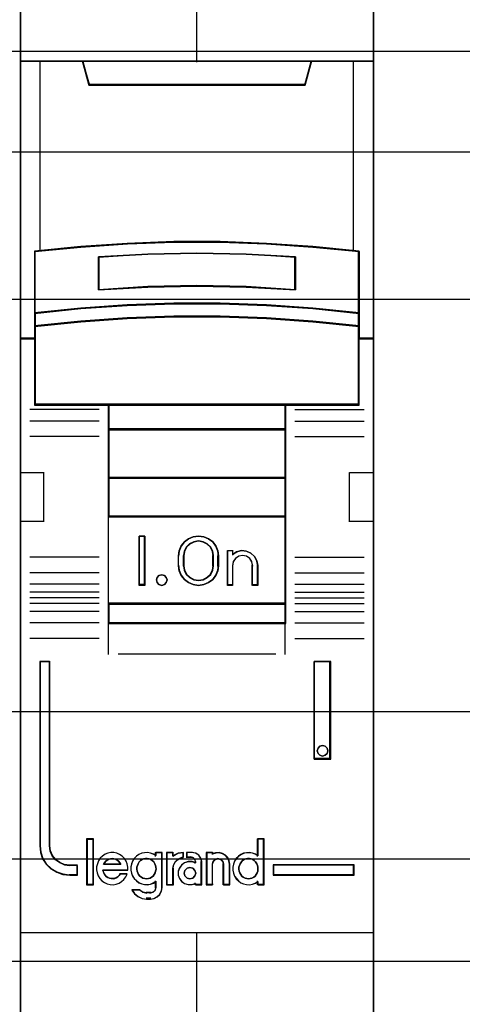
# Model space of a CAD drawing. Extents: x -631805 to -376315, y -40155 to 84873.
# Tile 54 of 256: x -617773 to -617548, y -33138 to -32637. Entities that reach past the tile are written whole.
import ezdxf

# ---------------------------------------------------------------- set-up
doc = ezdxf.new("R2010")
doc.units = 0
doc.header["$MEASUREMENT"] = 0
doc.layers.get('0').update_dxf_attribs({"color": 252})
for name, color, linetype in [('30', 7, 'Continuous'), ('45', 8, 'Continuous'), ('50', 7, 'Continuous')]:
    doc.layers.add(name, color=color, linetype=linetype)

# ---------------------------------------------------------------- blocks, each defined once
blk = doc.blocks.new('*U1020')
at = {"layer": '50', "color": 7}
blk.add_lwpolyline([(61.983887, -287.349254), (386.017439, -287.349254), (386.017439, -333.651915), (61.983887, -333.651915), (61.983887, -287.349254)], dxfattribs=at)
blk = doc.blocks.new('*D1021')
at = {"layer": '30', "color": 7}
blk.add_lwpolyline([(51.981526, -292.478694), (396.088727, -292.478694), (396.088727, -328.453624), (51.981526, -328.453624), (51.981526, -292.478694)], close=True, dxfattribs=at)
for points in [[(51.981526, -292.478694), (396.088727, -292.478694), (396.088727, -328.453624), (51.981526, -328.453624), (51.981526, -292.478694)], [(51.981526, -299.972919), (396.088727, -299.972919), (396.088727, -320.959398), (51.981526, -320.959398), (51.981526, -299.972919)]]:
    blk.add_lwpolyline(points, dxfattribs=at)
blk = doc.blocks.new('*U1025')
at = {"layer": '45', "color": 7}
for points in [[(250.994843, -269.159207), (233.00756, -269.159207), (233.00756, -350.928355), (250.994843, -350.928355), (250.994843, -269.159207)], [(240.821342, -297.071527), (243.18106, -297.071527), (245.540778, -297.159465), (247.894931, -297.32435), (250.249083, -297.55519), (250.249083, -300.693503), (250.249083, -301.364036), (250.249083, -301.996095), (250.994843, -301.996095), (250.994843, -287.870937), (249.993076, -287.870937), (247.817015, -287.870937), (247.499789, -289.052614), (236.502613, -289.052614), (236.185387, -287.870937), (234.009327, -287.870937), (233.00756, -287.870937), (233.00756, -301.996095), (233.753319, -301.996095), (233.753319, -301.364036), (233.753319, -300.693503), (233.753319, -297.55519), (236.096341, -297.32435), (238.461624, -297.159465), (240.821342, -297.071527)], [(236.495818, -289.091728), (247.506585, -289.091728), (247.824203, -287.870937), (241.995629, -287.870937), (236.178199, -287.870937), (236.495818, -289.091728)], [(245.540373, -300.291339), (247.895137, -300.452039), (250.249902, -300.695861), (250.249902, -297.531724), (247.895137, -297.298985), (245.540373, -297.132743), (243.180041, -297.044081), (240.81971, -297.044081), (238.459379, -297.132743), (236.093481, -297.298985), (233.74985, -297.531724), (233.74985, -300.695861), (236.093481, -300.452039), (238.459379, -300.291339), (240.81971, -300.208218), (243.180041, -300.208218), (245.540373, -300.291339)], [(247.007684, -297.822315), (247.007684, -299.496255), (244.504443, -299.356293), (241.995626, -299.311506), (239.49796, -299.356293), (236.994719, -299.496255), (236.994719, -297.822315), (239.49796, -297.676755), (241.995626, -297.631967), (244.504443, -297.676755), (247.007684, -297.822315)], [(244.504443, -299.356293), (247.007684, -299.496255), (247.007684, -297.822315), (244.504443, -297.676755), (241.995626, -297.631967), (239.49796, -297.676755), (236.994719, -297.822315), (236.994719, -299.496255), (239.49796, -299.356293), (241.995626, -299.311506), (244.504443, -299.356293)], [(247.895137, -300.423859), (245.540373, -300.259296), (243.180041, -300.174178), (240.81971, -300.174178), (238.459379, -300.259296), (236.093481, -300.423859), (233.74985, -300.673541), (233.74985, -301.365839), (236.093481, -301.116158), (238.459379, -300.951595), (240.81971, -300.866476), (243.180041, -300.866476), (245.540373, -300.951595), (247.895137, -301.116158), (250.249902, -301.365839), (250.249902, -300.673541), (247.895137, -300.423859)], [(245.540373, -300.924453), (243.180041, -300.841508), (240.81971, -300.841508), (238.459379, -300.924453), (236.093481, -301.084812), (233.74985, -301.328117), (233.74985, -301.964026), (233.74985, -305.359228), (237.501886, -305.359228), (246.497866, -305.359228), (250.249902, -305.359228), (250.249902, -301.964026), (250.249902, -301.328117), (247.895137, -301.084812), (245.540373, -300.924453)], [(237.493114, -306.614445), (246.509289, -306.614445), (246.509289, -305.319506), (237.493114, -305.319506), (237.493114, -306.614445)], [(246.509289, -306.574723), (237.493114, -306.574723), (237.493114, -309.07986), (246.509289, -309.07986), (246.509289, -306.574723)], [(246.509289, -309.040138), (237.493114, -309.040138), (237.493114, -311.047425), (246.509289, -311.047425), (246.509289, -309.040138)], [(237.493114, -315.480405), (246.509289, -315.480405), (246.509289, -311.007703), (237.493114, -311.007703), (237.493114, -315.480405)], [(239.356792, -312.021939), (239.356792, -314.527076), (239.059876, -314.527076), (239.059876, -312.021939), (239.356792, -312.021939)], [(243.060371, -312.767913), (243.100056, -313.018427), (243.100056, -313.530588), (243.060371, -313.781102), (242.952655, -314.026048), (242.799586, -314.237593), (242.589823, -314.387901), (242.340376, -314.488107), (242.07959, -314.527076), (241.813136, -314.488107), (241.563688, -314.387901), (241.359595, -314.237593), (241.200856, -314.026048), (241.09314, -313.781102), (241.053456, -313.530588), (241.053456, -313.018427), (241.09314, -312.767913), (241.200856, -312.522966), (241.359595, -312.311421), (241.563688, -312.161113), (241.813136, -312.060908), (242.07959, -312.021939), (242.340376, -312.060908), (242.589823, -312.161113), (242.799586, -312.311421), (242.952655, -312.522966), (243.060371, -312.767913)], [(242.842905, -313.531856), (242.842905, -313.017454), (242.802962, -312.793801), (242.700252, -312.58133), (242.523362, -312.41359), (242.312235, -312.307355), (242.078283, -312.268216), (241.838626, -312.307355), (241.627499, -312.41359), (241.450609, -312.58133), (241.347898, -312.793801), (241.307955, -313.017454), (241.307955, -313.531856), (241.347898, -313.755509), (241.450609, -313.96798), (241.627499, -314.13572), (241.838626, -314.241955), (242.078283, -314.275503), (242.312235, -314.241955), (242.523362, -314.13572), (242.700252, -313.96798), (242.802962, -313.755509), (242.842905, -313.531856)], [(244.020084, -312.816842), (244.27072, -312.760769), (244.509964, -312.783198), (244.743511, -312.88413), (244.925792, -313.057957), (245.05111, -313.276643), (245.090984, -313.523365), (245.090984, -314.527076), (244.828956, -314.527076), (244.828956, -313.523365), (244.789082, -313.321501), (244.686549, -313.158889), (244.521356, -313.046742), (244.31629, -313.007491), (244.122617, -313.046742), (243.963121, -313.158889), (243.843499, -313.321501), (243.809322, -313.523365), (243.809322, -314.527076), (243.558685, -314.527076), (243.558685, -312.760769), (243.809322, -312.760769), (243.809322, -312.951418), (244.020084, -312.816842)], [(240.442127, -314.122911), (240.478181, -314.25367), (240.442127, -314.384429), (240.345982, -314.485471), (240.213784, -314.527076), (240.069568, -314.485471), (239.979432, -314.384429), (239.937369, -314.25367), (239.979432, -314.122911), (240.069568, -314.02187), (240.213784, -313.992152), (240.345982, -314.02187), (240.442127, -314.122911)], [(246.509289, -315.440683), (237.493114, -315.440683), (237.493114, -316.465511), (246.509289, -316.465511), (246.509289, -315.440683)], [(235.934304, -329.266602), (235.934304, -328.777113), (235.531838, -328.777113), (235.259748, -328.738614), (235.021669, -328.634116), (234.811933, -328.48562), (234.647545, -328.282124), (234.539843, -328.04013), (234.5115, -327.776136), (234.5115, -318.393355), (234.007, -318.393355), (234.007, -327.776136), (234.041012, -328.111628), (234.148714, -328.430621), (234.330107, -328.711115), (234.579523, -328.942109), (234.868618, -329.118105), (235.186057, -329.228102), (235.531838, -329.266602), (235.934304, -329.266602)], [(247.962057, -318.393355), (247.962057, -323.361258), (248.802436, -323.361258), (248.802436, -318.393355), (247.962057, -318.393355)], [(248.615225, -322.808798), (248.651327, -322.939557), (248.615225, -323.082203), (248.518953, -323.171357), (248.380563, -323.212962), (248.24819, -323.171357), (248.151919, -323.082203), (248.115817, -322.939557), (248.151919, -322.808798), (248.24819, -322.707757), (248.380563, -322.678039), (248.518953, -322.707757), (248.615225, -322.808798)], [(236.721662, -329.740618), (236.721662, -327.447332), (236.414142, -327.447332), (236.414142, -329.740618), (236.721662, -329.740618)], [(249.995402, -328.739622), (245.867738, -328.739622), (245.867738, -329.266602), (249.995402, -329.266602), (249.995402, -328.739622)]]:
    blk.add_lwpolyline(points, close=True, dxfattribs=at)
at = {"layer": '45', "color": 139}
for points in [[(250.994843, -269.159207), (233.00756, -269.159207), (233.00756, -350.928355), (250.994843, -350.928355), (250.994843, -269.159207)], [(245.533166, -300.942309), (243.178523, -300.860045), (240.82388, -300.860045), (238.469237, -300.942309), (236.109041, -301.101353), (233.771058, -301.342661), (233.771058, -301.973351), (233.771058, -305.340691), (237.514052, -305.340691), (246.488351, -305.340691), (250.231344, -305.340691), (250.231344, -301.973351), (250.231344, -301.342661), (247.882255, -301.101353), (245.533166, -300.942309)], [(240.478181, -314.25367), (240.442127, -314.122911), (240.345982, -314.02187), (240.213784, -313.992152), (240.069568, -314.02187), (239.979432, -314.122911), (239.937369, -314.25367), (239.979432, -314.384429), (240.069568, -314.485471), (240.213784, -314.527076), (240.345982, -314.485471), (240.442127, -314.384429), (240.478181, -314.25367)], [(248.651327, -322.939557), (248.615225, -322.808798), (248.518953, -322.707757), (248.380563, -322.678039), (248.24819, -322.707757), (248.151919, -322.808798), (248.115817, -322.939557), (248.151919, -323.082203), (248.24819, -323.171357), (248.380563, -323.212962), (248.518953, -323.171357), (248.615225, -323.082203), (248.651327, -322.939557)], [(239.429207, -329.454619), (239.527658, -329.443207), (239.614527, -329.414678), (239.695604, -329.36903), (239.765099, -329.311971), (239.828803, -329.232088), (239.869342, -329.157911), (239.898298, -329.06091), (239.921463, -328.963909), (239.909881, -328.866909), (239.892507, -328.769908), (239.851968, -328.684319), (239.799847, -328.593024), (239.730352, -328.530259), (239.655065, -328.478905), (239.568197, -328.438964), (239.475537, -328.421846), (239.388668, -328.421846), (239.290217, -328.438964), (239.21493, -328.478905), (239.133853, -328.530259), (239.064358, -328.593024), (239.018028, -328.684319), (238.977489, -328.769908), (238.948533, -328.866909), (238.948533, -328.963909), (238.960115, -329.06091), (238.989071, -329.157911), (239.035401, -329.232088), (239.093314, -329.311971), (239.174391, -329.36903), (239.255469, -329.414678), (239.342338, -329.443207), (239.429207, -329.454619)], [(244.616449, -329.454619), (244.709459, -329.443207), (244.796655, -329.414678), (244.883852, -329.36903), (244.95361, -329.311971), (245.011741, -329.232088), (245.064059, -329.157911), (245.093124, -329.06091), (245.098938, -328.963909), (245.098938, -328.866909), (245.081498, -328.769908), (245.040806, -328.684319), (244.982675, -328.593024), (244.912918, -328.530259), (244.84316, -328.478905), (244.755964, -328.438964), (244.668767, -328.421846), (244.569944, -328.421846), (244.482747, -328.438964), (244.39555, -328.478905), (244.314167, -328.530259), (244.256036, -328.593024), (244.197904, -328.684319), (244.157213, -328.769908), (244.13396, -328.866909), (244.13396, -328.963909), (244.145586, -329.06091), (244.174652, -329.157911), (244.22697, -329.232088), (244.285101, -329.311971), (244.354859, -329.36903), (244.442055, -329.414678), (244.529252, -329.443207), (244.616449, -329.454619)], [(241.9336, -329.165972), (241.891751, -329.024594), (241.784141, -328.918561), (241.64066, -328.877326), (241.49718, -328.918561), (241.389569, -329.024594), (241.347721, -329.165972), (241.389569, -329.30735), (241.49718, -329.413384), (241.64066, -329.454619), (241.784141, -329.413384), (241.891751, -329.30735), (241.9336, -329.165972)]]:
    blk.add_lwpolyline(points, close=True, dxfattribs=at)
at = {"layer": '45', "color": 59}
for points in [[(250.976286, -269.177744), (233.026117, -269.177744), (233.026117, -350.909818), (250.976286, -350.909818), (250.976286, -269.177744)], [(240.823777, -297.06419), (243.178626, -297.06419), (245.533475, -297.151882), (247.88277, -297.316303), (250.232065, -297.546493), (250.232065, -300.675981), (250.232065, -301.344628), (250.232065, -301.97491), (250.976286, -301.97491), (250.976286, -287.889474), (249.976586, -287.889474), (247.805015, -287.889474), (247.488443, -289.067828), (236.513959, -289.067828), (236.197387, -287.889474), (234.025817, -287.889474), (233.026117, -287.889474), (233.026117, -301.97491), (233.770338, -301.97491), (233.770338, -301.344628), (233.770338, -300.675981), (233.770338, -297.546493), (236.108525, -297.316303), (238.468928, -297.151882), (240.823777, -297.06419)], [(236.495818, -289.091728), (247.506585, -289.091728), (247.824203, -287.870937), (241.995629, -287.870937), (236.178199, -287.870937), (236.495818, -289.091728)], [(245.540373, -300.291339), (247.895137, -300.452039), (250.249902, -300.695861), (250.249902, -297.531724), (247.895137, -297.298985), (245.540373, -297.132743), (243.180041, -297.044081), (240.81971, -297.044081), (238.459379, -297.132743), (236.093481, -297.298985), (233.74985, -297.531724), (233.74985, -300.695861), (236.093481, -300.452039), (238.459379, -300.291339), (240.81971, -300.208218), (243.180041, -300.208218), (245.540373, -300.291339)], [(247.007684, -297.822315), (247.007684, -299.496255), (244.504443, -299.356293), (241.995626, -299.311506), (239.49796, -299.356293), (236.994719, -299.496255), (236.994719, -297.822315), (239.49796, -297.676755), (241.995626, -297.631967), (244.504443, -297.676755), (247.007684, -297.822315)], [(244.504443, -299.356293), (247.007684, -299.496255), (247.007684, -297.822315), (244.504443, -297.676755), (241.995626, -297.631967), (239.49796, -297.676755), (236.994719, -297.822315), (236.994719, -299.496255), (239.49796, -299.356293), (241.995626, -299.311506), (244.504443, -299.356293)], [(244.495164, -299.34054), (246.989127, -299.477718), (246.989127, -297.837066), (244.495164, -297.694401), (241.995647, -297.650504), (239.507239, -297.694401), (237.013276, -297.837066), (237.013276, -299.477718), (239.507239, -299.34054), (241.995647, -299.296643), (244.495164, -299.34054)], [(247.895137, -300.423859), (245.540373, -300.259296), (243.180041, -300.174178), (240.81971, -300.174178), (238.459379, -300.259296), (236.093481, -300.423859), (233.74985, -300.673541), (233.74985, -301.365839), (236.093481, -301.116158), (238.459379, -300.951595), (240.81971, -300.866476), (243.180041, -300.866476), (245.540373, -300.951595), (247.895137, -301.116158), (250.249902, -301.365839), (250.249902, -300.673541), (247.895137, -300.423859)], [(247.882255, -300.434073), (245.533166, -300.274996), (243.178523, -300.192715), (240.82388, -300.192715), (238.469237, -300.274996), (236.109041, -300.434073), (233.771058, -300.675432), (233.771058, -301.344654), (236.109041, -301.103295), (238.469237, -300.944218), (240.82388, -300.861937), (243.178523, -300.861937), (245.533166, -300.944218), (247.882255, -301.103295), (250.231344, -301.344654), (250.231344, -300.675432), (247.882255, -300.434073)], [(245.540373, -300.924453), (243.180041, -300.841508), (240.81971, -300.841508), (238.459379, -300.924453), (236.093481, -301.084812), (233.74985, -301.328117), (233.74985, -301.964026), (233.74985, -305.359228), (237.501886, -305.359228), (246.497866, -305.359228), (250.249902, -305.359228), (250.249902, -301.964026), (250.249902, -301.328117), (247.895137, -301.084812), (245.540373, -300.924453)], [(237.493114, -306.614445), (246.509289, -306.614445), (246.509289, -305.319506), (237.493114, -305.319506), (237.493114, -306.614445)], [(237.511671, -306.595908), (246.488081, -306.595908), (246.488081, -305.338043), (237.511671, -305.338043), (237.511671, -306.595908)], [(246.509289, -306.574723), (237.493114, -306.574723), (237.493114, -309.07986), (246.509289, -309.07986), (246.509289, -306.574723)], [(246.488081, -306.59326), (237.511671, -306.59326), (237.511671, -309.061323), (246.488081, -309.061323), (246.488081, -306.59326)], [(246.509289, -309.040138), (237.493114, -309.040138), (237.493114, -311.047425), (246.509289, -311.047425), (246.509289, -309.040138)], [(246.488081, -309.058675), (237.511671, -309.058675), (237.511671, -311.028888), (246.488081, -311.028888), (246.488081, -309.058675)], [(237.493114, -315.480405), (246.509289, -315.480405), (246.509289, -311.007703), (237.493114, -311.007703), (237.493114, -315.480405)], [(239.356792, -312.021939), (239.356792, -314.527076), (239.059876, -314.527076), (239.059876, -312.021939), (239.356792, -312.021939)], [(243.060371, -312.767913), (243.100056, -313.018427), (243.100056, -313.530588), (243.060371, -313.781102), (242.952655, -314.026048), (242.799586, -314.237593), (242.589823, -314.387901), (242.340376, -314.488107), (242.07959, -314.527076), (241.813136, -314.488107), (241.563688, -314.387901), (241.359595, -314.237593), (241.200856, -314.026048), (241.09314, -313.781102), (241.053456, -313.530588), (241.053456, -313.018427), (241.09314, -312.767913), (241.200856, -312.522966), (241.359595, -312.311421), (241.563688, -312.161113), (241.813136, -312.060908), (242.07959, -312.021939), (242.340376, -312.060908), (242.589823, -312.161113), (242.799586, -312.311421), (242.952655, -312.522966), (243.060371, -312.767913)], [(242.842905, -313.531856), (242.842905, -313.017454), (242.802962, -312.793801), (242.700252, -312.58133), (242.523362, -312.41359), (242.312235, -312.307355), (242.078283, -312.268216), (241.838626, -312.307355), (241.627499, -312.41359), (241.450609, -312.58133), (241.347898, -312.793801), (241.307955, -313.017454), (241.307955, -313.531856), (241.347898, -313.755509), (241.450609, -313.96798), (241.627499, -314.13572), (241.838626, -314.241955), (242.078283, -314.275503), (242.312235, -314.241955), (242.523362, -314.13572), (242.700252, -313.96798), (242.802962, -313.755509), (242.842905, -313.531856)], [(242.824348, -313.527054), (242.824348, -313.022153), (242.785371, -312.80263), (242.685144, -312.594084), (242.512531, -312.429442), (242.306509, -312.325169), (242.078214, -312.286753), (241.844352, -312.325169), (241.63833, -312.429442), (241.465716, -312.594084), (241.36549, -312.80263), (241.326512, -313.022153), (241.326512, -313.527054), (241.36549, -313.746576), (241.465716, -313.955123), (241.63833, -314.119764), (241.844352, -314.224037), (242.078214, -314.256966), (242.306509, -314.224037), (242.512531, -314.119764), (242.685144, -313.955123), (242.785371, -313.746576), (242.824348, -313.527054)], [(244.020084, -312.816842), (244.27072, -312.760769), (244.509964, -312.783198), (244.743511, -312.88413), (244.925792, -313.057957), (245.05111, -313.276643), (245.090984, -313.523365), (245.090984, -314.527076), (244.828956, -314.527076), (244.828956, -313.523365), (244.789082, -313.321501), (244.686549, -313.158889), (244.521356, -313.046742), (244.31629, -313.007491), (244.122617, -313.046742), (243.963121, -313.158889), (243.843499, -313.321501), (243.809322, -313.523365), (243.809322, -314.527076), (243.558685, -314.527076), (243.558685, -312.760769), (243.809322, -312.760769), (243.809322, -312.951418), (244.020084, -312.816842)], [(240.442127, -314.122911), (240.478181, -314.25367), (240.442127, -314.384429), (240.345982, -314.485471), (240.213784, -314.527076), (240.069568, -314.485471), (239.979432, -314.384429), (239.937369, -314.25367), (239.979432, -314.122911), (240.069568, -314.02187), (240.213784, -313.992152), (240.345982, -314.02187), (240.442127, -314.122911)], [(246.509289, -315.440683), (237.493114, -315.440683), (237.493114, -316.465511), (246.509289, -316.465511), (246.509289, -315.440683)], [(246.488081, -315.45922), (237.511671, -315.45922), (237.511671, -316.446974), (246.488081, -316.446974), (246.488081, -315.45922)], [(247.962057, -318.393355), (247.962057, -323.361258), (248.802436, -323.361258), (248.802436, -318.393355), (247.962057, -318.393355)], [(248.615225, -322.808798), (248.651327, -322.939557), (248.615225, -323.082203), (248.518953, -323.171357), (248.380563, -323.212962), (248.24819, -323.171357), (248.151919, -323.082203), (248.115817, -322.939557), (248.151919, -322.808798), (248.24819, -322.707757), (248.380563, -322.678039), (248.518953, -322.707757), (248.615225, -322.808798)], [(236.740219, -329.761803), (236.740219, -327.428795), (236.392933, -327.428795), (236.392933, -329.761803), (236.740219, -329.761803)], [(243.829091, -328.863204), (243.829091, -329.025064), (243.857611, -329.17576), (243.914652, -329.315294), (244.000212, -329.449247), (244.108589, -329.560874), (244.234077, -329.655757), (244.36527, -329.717152), (244.513575, -329.75064), (244.667584, -329.761803), (244.821593, -329.733896), (244.964194, -329.678083), (245.089683, -329.594362), (245.089683, -329.761803), (245.409109, -329.761803), (245.409109, -327.428795), (245.089683, -327.428795), (245.089683, -328.288324), (244.964194, -328.204604), (244.821593, -328.154372), (244.667584, -328.126465), (244.513575, -328.137628), (244.36527, -328.165534), (244.234077, -328.232511), (244.108589, -328.316231), (244.000212, -328.427858), (243.914652, -328.561811), (243.857611, -328.712508), (243.829091, -328.863204)], [(236.899281, -329.002882), (236.927794, -329.154666), (236.98482, -329.30645), (237.064656, -329.435748), (237.167303, -329.553802), (237.29276, -329.64937), (237.441027, -329.71683), (237.583592, -329.75056), (237.737562, -329.761803), (237.891532, -329.733695), (238.039799, -329.677478), (238.170959, -329.593154), (238.279308, -329.486343), (238.376252, -329.351423), (238.444683, -329.210882), (238.096825, -329.210882), (238.039799, -329.283964), (237.971368, -329.351423), (237.891532, -329.402018), (237.817398, -329.430126), (237.731859, -329.446991), (237.640618, -329.435748), (237.555079, -329.418883), (237.46954, -329.390775), (237.389704, -329.334558), (237.332678, -329.267099), (237.275652, -329.188396), (237.247139, -329.104071), (237.218626, -329.019746), (238.484601, -329.019746), (238.484601, -328.856719), (238.456088, -328.693691), (238.39336, -328.55315), (238.307821, -328.418231), (238.205174, -328.305798), (238.068312, -328.21023), (237.93145, -328.154014), (237.77748, -328.114662), (237.62351, -328.114662), (237.46954, -328.142771), (237.326976, -328.198987), (237.201519, -328.294555), (237.081764, -328.401366), (236.996225, -328.536285), (236.939199, -328.68807), (236.899281, -328.839854), (236.899281, -329.002882)], [(238.077374, -328.634994), (238.12406, -328.72903), (237.25452, -328.72903), (237.307043, -328.634994), (237.365401, -328.559765), (237.435431, -328.509613), (237.522969, -328.453191), (237.604671, -328.434384), (237.692208, -328.421846), (237.779746, -328.434384), (237.867283, -328.453191), (237.948985, -328.509613), (238.019015, -328.559765), (238.077374, -328.634994)], [(238.12406, -328.72903), (237.25452, -328.72903), (237.307043, -328.634994), (237.365401, -328.559765), (237.435431, -328.509613), (237.522969, -328.453191), (237.604671, -328.434384), (237.692208, -328.421846), (237.779746, -328.434384), (237.867283, -328.453191), (237.948985, -328.509613), (238.019015, -328.559765), (238.077374, -328.634994), (238.12406, -328.72903)], [(238.723857, -328.549642), (238.66686, -328.700212), (238.638361, -328.850782), (238.638361, -329.012505), (238.66686, -329.163075), (238.723857, -329.302492), (238.815053, -329.436332), (238.917648, -329.547865), (239.043042, -329.642668), (239.191235, -329.704011), (239.333728, -329.737471), (239.487621, -329.748625), (239.635814, -329.720741), (239.778307, -329.664975), (239.915101, -329.581325), (239.915101, -329.899195), (239.875202, -330.038611), (239.766908, -330.133414), (239.635814, -330.172451), (239.430624, -330.172451), (239.248232, -330.133414), (239.08294, -330.038611), (238.689659, -330.038611), (238.820753, -330.222641), (238.997444, -330.362058), (239.208334, -330.456861), (239.430624, -330.484744), (239.635814, -330.484744), (239.818205, -330.456861), (239.977798, -330.373211), (240.114591, -330.250524), (240.200087, -330.077648), (240.234285, -329.899195), (240.234285, -328.114662), (239.915101, -328.114662), (239.915101, -328.276386), (239.778307, -328.192736), (239.635814, -328.142546), (239.487621, -328.114662), (239.333728, -328.125816), (239.191235, -328.153699), (239.043042, -328.220619), (238.917648, -328.304269), (238.815053, -328.415802), (238.723857, -328.549642)], [(239.828803, -329.232088), (239.765099, -329.311971), (239.695604, -329.36903), (239.614527, -329.414678), (239.527658, -329.443207), (239.429207, -329.454619), (239.342338, -329.443207), (239.255469, -329.414678), (239.174391, -329.36903), (239.093314, -329.311971), (239.035401, -329.232088), (238.989071, -329.157911), (238.960115, -329.06091), (238.948533, -328.963909), (238.948533, -328.866909), (238.977489, -328.769908), (239.018028, -328.684319), (239.064358, -328.593024), (239.133853, -328.530259), (239.21493, -328.478905), (239.290217, -328.438964), (239.388668, -328.421846), (239.475537, -328.421846), (239.568197, -328.438964), (239.655065, -328.478905), (239.730352, -328.530259), (239.799847, -328.593024), (239.851968, -328.684319), (239.892507, -328.769908), (239.909881, -328.866909), (239.921463, -328.963909), (239.898298, -329.06091), (239.869342, -329.157911), (239.828803, -329.232088)], [(239.018028, -328.684319), (239.064358, -328.593024), (239.133853, -328.530259), (239.21493, -328.478905), (239.290217, -328.438964), (239.388668, -328.421846), (239.475537, -328.421846), (239.568197, -328.438964), (239.655065, -328.478905), (239.730352, -328.530259), (239.799847, -328.593024), (239.851968, -328.684319), (239.892507, -328.769908), (239.909881, -328.866909), (239.921463, -328.963909), (239.898298, -329.06091), (239.869342, -329.157911), (239.828803, -329.232088), (239.765099, -329.311971), (239.695604, -329.36903), (239.614527, -329.414678), (239.527658, -329.443207), (239.429207, -329.454619), (239.342338, -329.443207), (239.255469, -329.414678), (239.174391, -329.36903), (239.093314, -329.311971), (239.035401, -329.232088), (238.989071, -329.157911), (238.960115, -329.06091), (238.948533, -328.963909), (238.948533, -328.866909), (238.977489, -328.769908), (239.018028, -328.684319)], [(240.454321, -328.114662), (240.454321, -329.761803), (240.780132, -329.761803), (240.780132, -328.935422), (240.809222, -328.772394), (240.884857, -328.609367), (241.007036, -328.485691), (241.152487, -328.401366), (241.32121, -328.350771), (241.32121, -328.114662), (241.036126, -328.154014), (240.780132, -328.288933), (240.780132, -328.114662), (240.454321, -328.114662)], [(240.472879, -328.133199), (240.472879, -329.740618), (240.78474, -329.740618), (240.78474, -328.934166), (240.812585, -328.77507), (240.884981, -328.615974), (241.001929, -328.49528), (241.141153, -328.412989), (241.302653, -328.363614), (241.302653, -328.133199), (241.029774, -328.171602), (240.78474, -328.303268), (240.78474, -328.133199), (240.472879, -328.133199)], [(241.105635, -328.907314), (241.048154, -329.075963), (241.048154, -329.267099), (241.105635, -329.435748), (241.220598, -329.593154), (241.364302, -329.694343), (241.553992, -329.75056), (241.737933, -329.75056), (241.921874, -329.694343), (241.921874, -329.761803), (242.243771, -329.761803), (242.243771, -328.581259), (242.203534, -328.401366), (242.094319, -328.249582), (241.939119, -328.154014), (241.755177, -328.114662), (241.490762, -328.114662), (241.490762, -328.350771), (241.680451, -328.350771), (241.795415, -328.378879), (241.881637, -328.468826), (241.921874, -328.581259), (241.921874, -328.648718), (241.737933, -328.592502), (241.553992, -328.592502), (241.364302, -328.648718), (241.220598, -328.755529), (241.105635, -328.907314)], [(242.474411, -328.114662), (242.474411, -329.761803), (242.784812, -329.761803), (242.784812, -328.704935), (242.825049, -328.564394), (242.928516, -328.468826), (243.066472, -328.429474), (243.215924, -328.468826), (243.307895, -328.564394), (243.348132, -328.704935), (243.348132, -329.761803), (243.670029, -329.761803), (243.670029, -328.704935), (243.641288, -328.536285), (243.57231, -328.373258), (243.457347, -328.249582), (243.302146, -328.165257), (243.13545, -328.114662), (242.951509, -328.125906), (242.784812, -328.182122), (242.784812, -328.114662), (242.474411, -328.114662)], [(242.492969, -328.133199), (242.492969, -329.740618), (242.793734, -329.740618), (242.793734, -328.709237), (242.832722, -328.572085), (242.932977, -328.478822), (243.06665, -328.440419), (243.211463, -328.478822), (243.300579, -328.572085), (243.339567, -328.709237), (243.339567, -329.740618), (243.651472, -329.740618), (243.651472, -328.709237), (243.623623, -328.544655), (243.556786, -328.385559), (243.445392, -328.264865), (243.295009, -328.182574), (243.133487, -328.133199), (242.955256, -328.144171), (242.793734, -328.199032), (242.793734, -328.133199), (242.492969, -328.133199)], [(244.755964, -328.438964), (244.84316, -328.478905), (244.912918, -328.530259), (244.982675, -328.593024), (245.040806, -328.684319), (245.081498, -328.769908), (245.098938, -328.866909), (245.098938, -328.963909), (245.093124, -329.06091), (245.064059, -329.157911), (245.011741, -329.232088), (244.95361, -329.311971), (244.883852, -329.36903), (244.796655, -329.414678), (244.709459, -329.443207), (244.616449, -329.454619), (244.529252, -329.443207), (244.442055, -329.414678), (244.354859, -329.36903), (244.285101, -329.311971), (244.22697, -329.232088), (244.174652, -329.157911), (244.145586, -329.06091), (244.13396, -328.963909), (244.13396, -328.866909), (244.157213, -328.769908), (244.197904, -328.684319), (244.256036, -328.593024), (244.314167, -328.530259), (244.39555, -328.478905), (244.482747, -328.438964), (244.569944, -328.421846), (244.668767, -328.421846), (244.755964, -328.438964)], [(244.157213, -328.769908), (244.197904, -328.684319), (244.256036, -328.593024), (244.314167, -328.530259), (244.39555, -328.478905), (244.482747, -328.438964), (244.569944, -328.421846), (244.668767, -328.421846), (244.755964, -328.438964), (244.84316, -328.478905), (244.912918, -328.530259), (244.982675, -328.593024), (245.040806, -328.684319), (245.081498, -328.769908), (245.098938, -328.866909), (245.098938, -328.963909), (245.093124, -329.06091), (245.064059, -329.157911), (245.011741, -329.232088), (244.95361, -329.311971), (244.883852, -329.36903), (244.796655, -329.414678), (244.709459, -329.443207), (244.616449, -329.454619), (244.529252, -329.443207), (244.442055, -329.414678), (244.354859, -329.36903), (244.285101, -329.311971), (244.22697, -329.232088), (244.174652, -329.157911), (244.145586, -329.06091), (244.13396, -328.963909), (244.13396, -328.866909), (244.157213, -328.769908)], [(241.891751, -329.024594), (241.9336, -329.165972), (241.891751, -329.30735), (241.784141, -329.413384), (241.64066, -329.454619), (241.49718, -329.413384), (241.389569, -329.30735), (241.347721, -329.165972), (241.389569, -329.024594), (241.49718, -328.918561), (241.64066, -328.877326), (241.784141, -328.918561), (241.891751, -329.024594)], [(241.347721, -329.165972), (241.389569, -329.024594), (241.49718, -328.918561), (241.64066, -328.877326), (241.784141, -328.918561), (241.891751, -329.024594), (241.9336, -329.165972), (241.891751, -329.30735), (241.784141, -329.413384), (241.64066, -329.454619), (241.49718, -329.413384), (241.389569, -329.30735), (241.347721, -329.165972)], [(249.976845, -328.758159), (245.886295, -328.758159), (245.886295, -329.248065), (249.976845, -329.248065), (249.976845, -328.758159)]]:
    blk.add_lwpolyline(points, close=True, dxfattribs=at)
at = {"layer": '45', "color": 139}
for points in [[(241.976016, -280.681248), (241.976016, -287.913307)], [(233.00756, -287.870937), (250.994843, -287.870937)], [(236.178199, -287.870937), (236.536089, -289.091728)], [(247.824203, -287.870937), (247.466313, -289.091728)], [(236.493673, -289.049358), (247.50873, -289.049358)], [(250.249902, -297.568412), (247.895137, -297.318163), (245.540373, -297.139414), (243.180041, -297.044081), (240.81971, -297.044081), (238.459379, -297.139414), (236.093481, -297.318163), (233.74985, -297.568412)], [(233.74985, -297.526042), (233.74985, -305.359228)], [(247.007684, -297.857059), (244.504443, -297.68493), (241.995626, -297.631967), (239.49796, -297.68493), (236.994719, -297.857059)], [(236.994719, -299.496255), (236.994719, -297.817337)], [(246.967918, -299.496255), (246.967918, -297.817337)], [(250.210136, -305.359228), (250.210136, -297.526042)], [(247.007684, -299.496255), (244.504443, -299.327737), (241.995626, -299.273811), (239.49796, -299.327737), (236.994719, -299.496255)], [(250.249902, -300.695861), (247.895137, -300.435019), (245.540373, -300.263101), (243.180041, -300.174178), (240.81971, -300.174178), (238.459379, -300.263101), (236.093481, -300.435019), (233.74985, -300.695861)], [(250.249902, -301.365839), (247.895137, -301.103674), (245.540373, -300.930883), (243.180041, -300.841508), (240.81971, -300.841508), (238.459379, -300.930883), (236.093481, -301.103674), (233.74985, -301.365839)], [(233.792266, -301.953725), (233.00756, -301.953725)], [(250.994843, -301.953725), (250.210136, -301.953725)], [(250.249902, -305.319506), (233.74985, -305.319506)], [(237.493114, -305.319506), (237.493114, -316.465511)], [(237.493114, -305.319506), (246.509289, -305.319506)], [(246.466872, -305.319506), (246.466872, -316.465511)], [(237.034484, -305.581672), (233.505954, -305.581672)], [(246.967918, -305.581672), (250.496448, -305.581672)], [(237.034484, -306.169558), (233.505954, -306.169558)], [(246.967918, -306.169558), (250.496448, -306.169558)], [(237.034484, -306.950758), (233.505954, -306.950758)], [(237.493114, -306.574723), (246.509289, -306.574723)], [(246.967918, -306.950758), (250.496448, -306.950758)], [(233.00756, -308.793861), (234.240292, -308.793861)], [(234.200526, -308.793861), (234.200526, -311.298998)], [(249.75946, -311.298998), (249.75946, -308.793861)], [(249.75946, -308.793861), (250.994843, -308.793861)], [(237.493114, -309.040138), (246.509289, -309.040138)], [(233.00756, -311.259276), (234.240292, -311.259276)], [(237.493114, -311.007703), (246.509289, -311.007703)], [(249.75946, -311.259276), (250.994843, -311.259276)], [(239.356792, -312.021939), (239.059876, -312.021939)], [(239.059876, -312.021939), (239.059876, -314.527076)], [(239.314376, -312.021939), (239.314376, -314.527076)], [(243.100056, -313.041471), (243.060371, -312.785164), (242.952655, -312.534553), (242.799586, -312.318116), (242.589823, -312.164332), (242.340376, -312.061809), (242.07959, -312.021939), (241.813136, -312.061809), (241.563688, -312.164332), (241.359595, -312.318116), (241.200856, -312.534553), (241.09314, -312.785164), (241.053456, -313.041471)], [(242.842905, -313.041471), (242.802962, -312.810649), (242.700252, -312.591367), (242.523362, -312.41825), (242.312235, -312.30861), (242.078283, -312.268216), (241.838626, -312.30861), (241.627499, -312.41825), (241.450609, -312.591367), (241.347898, -312.810649), (241.307955, -313.041471)], [(241.053456, -313.547265), (241.053456, -313.001749)], [(241.307955, -313.547265), (241.307955, -313.001749)], [(242.80314, -313.547265), (242.80314, -313.001749)], [(243.057639, -313.547265), (243.057639, -313.001749)], [(243.558685, -312.760769), (243.842346, -312.760769)], [(243.558685, -312.760769), (243.558685, -314.527076)], [(243.802581, -312.760769), (243.802581, -312.988509)], [(245.090984, -313.547265), (245.050901, -313.292811), (244.924923, -313.067271), (244.741684, -312.887996), (244.506908, -312.783901), (244.266406, -312.760769), (244.014451, -312.8186), (243.802581, -312.957393)], [(244.836485, -313.547265), (244.796053, -313.333803), (244.692085, -313.161846), (244.524581, -313.043256), (244.316645, -313.001749), (244.120261, -313.043256), (243.958533, -313.161846), (243.837237, -313.333803), (243.802581, -313.547265)], [(237.034484, -313.094434), (233.505954, -313.094434)], [(241.053456, -313.504895), (241.09314, -313.761868), (241.200856, -314.01313), (241.359595, -314.230129), (241.563688, -314.384313), (241.813136, -314.487102), (242.07959, -314.527076), (242.340376, -314.487102), (242.589823, -314.384313), (242.799586, -314.230129), (242.952655, -314.01313), (243.060371, -313.761868), (243.100056, -313.504895)], [(241.307955, -313.504895), (241.347898, -313.736657), (241.450609, -313.95683), (241.627499, -314.130652), (241.838626, -314.240739), (242.078283, -314.275503), (242.312235, -314.240739), (242.523362, -314.130652), (242.700252, -313.95683), (242.802962, -313.736657), (242.842905, -313.504895)], [(243.802581, -313.504895), (243.802581, -314.527076)], [(244.796719, -313.504895), (244.796719, -314.527076)], [(245.051219, -313.504895), (245.051219, -314.527076)], [(246.967918, -313.094434), (250.496448, -313.094434)], [(237.034484, -313.883579), (233.505954, -313.883579)], [(246.967918, -313.883579), (250.496448, -313.883579)], [(237.034484, -314.468817), (233.505954, -314.468817)], [(239.356792, -314.487354), (239.059876, -314.487354)], [(243.558685, -314.487354), (243.842346, -314.487354)], [(244.796719, -314.487354), (245.090984, -314.487354)], [(246.967918, -314.468817), (250.496448, -314.468817)], [(237.034484, -314.871333), (233.505954, -314.871333)], [(246.967918, -314.871333), (250.496448, -314.871333)], [(237.034484, -315.165277), (233.505954, -315.165277)], [(237.034484, -315.451275), (233.505954, -315.451275)], [(237.493114, -315.440683), (246.509289, -315.440683)], [(246.967918, -315.165277), (250.496448, -315.165277)], [(246.967918, -315.451275), (250.496448, -315.451275)], [(237.034484, -315.851144), (233.505954, -315.851144)], [(246.967918, -315.851144), (250.496448, -315.851144)], [(237.034484, -316.441678), (233.505954, -316.441678)], [(237.493114, -316.425789), (246.509289, -316.425789)], [(237.493114, -316.425789), (237.493114, -318.051745)], [(246.466872, -316.425789), (246.466872, -318.051745)], [(246.967918, -316.441678), (250.496448, -316.441678)], [(237.034484, -317.225526), (233.505954, -317.225526)], [(246.967918, -317.225526), (250.496448, -317.225526)], [(237.988857, -318.009375), (246.013545, -318.009375)], [(234.007, -318.393355), (234.007, -327.783645)], [(234.007, -318.393355), (234.54251, -318.393355)], [(234.500093, -318.393355), (234.500093, -327.783645)], [(247.962057, -323.361258), (247.962057, -318.393355)], [(247.962057, -318.393355), (248.802436, -318.393355)], [(248.760019, -323.361258), (248.760019, -318.393355)], [(247.962057, -323.318888), (248.802436, -323.318888)], [(236.392933, -327.428795), (236.392933, -329.761803)], [(236.392933, -327.428795), (236.740219, -327.428795)], [(236.700454, -327.428795), (236.700454, -329.761803)], [(245.056521, -327.428795), (245.056521, -328.313273)], [(245.056521, -327.428795), (245.409109, -327.428795)], [(245.366692, -327.428795), (245.366692, -329.761803)], [(234.007, -327.741275), (234.041237, -328.084614), (234.149654, -328.411068), (234.33225, -328.698122), (234.58332, -328.934519), (234.874333, -329.114632), (235.193876, -329.227202), (235.541951, -329.266602)], [(234.500093, -327.741275), (234.529034, -328.015052), (234.639008, -328.266014), (234.806862, -328.47705), (235.021022, -328.631049), (235.264122, -328.739419), (235.541951, -328.779345)], [(238.484601, -329.019746), (238.484601, -328.856719), (238.456088, -328.693691), (238.39336, -328.55315), (238.307821, -328.418231), (238.205174, -328.305798), (238.068312, -328.21023), (237.93145, -328.154014), (237.77748, -328.114662), (237.62351, -328.114662), (237.46954, -328.142771), (237.326976, -328.198987), (237.201519, -328.294555), (237.081764, -328.401366), (236.996225, -328.536285), (236.939199, -328.68807), (236.899281, -328.839854), (236.899281, -329.002882), (236.927794, -329.154666), (236.98482, -329.30645), (237.064656, -329.435748), (237.167303, -329.553802), (237.29276, -329.64937), (237.441027, -329.71683), (237.583592, -329.75056), (237.737562, -329.761803), (237.891532, -329.733695), (238.039799, -329.677478), (238.170959, -329.593154), (238.279308, -329.486343), (238.376252, -329.351423), (238.444683, -329.210882)], [(238.12406, -328.72903), (238.077374, -328.634994), (238.019015, -328.559765), (237.948985, -328.509613), (237.867283, -328.453191), (237.779746, -328.434384), (237.692208, -328.421846), (237.604671, -328.434384), (237.522969, -328.453191), (237.435431, -328.509613), (237.365401, -328.559765), (237.307043, -328.634994), (237.25452, -328.72903)], [(239.921463, -328.27769), (239.783988, -328.193365), (239.640785, -328.142771), (239.491853, -328.114662), (239.337194, -328.125906), (239.19399, -328.154014), (239.045059, -328.221474), (238.91904, -328.305798), (238.815933, -328.418231), (238.724283, -328.55315), (238.667002, -328.704935), (238.638361, -328.856719), (238.638361, -329.019746), (238.667002, -329.171531), (238.724283, -329.312072), (238.815933, -329.446991), (238.91904, -329.559424), (239.045059, -329.654992), (239.19399, -329.71683), (239.337194, -329.75056), (239.491853, -329.761803), (239.640785, -329.733695), (239.783988, -329.677478), (239.921463, -329.593154)], [(239.881697, -328.114662), (239.881697, -328.313273)], [(239.881697, -328.114662), (240.234285, -328.114662)], [(240.191869, -328.114662), (240.191869, -329.907451)], [(240.454321, -328.114662), (240.454321, -329.761803)], [(240.454321, -328.114662), (240.804258, -328.114662)], [(241.32121, -328.114662), (241.027886, -328.161902), (240.764493, -328.323865)], [(240.764493, -328.114662), (240.764493, -328.323865)], [(241.32121, -328.34505), (241.14761, -328.397758), (240.997955, -328.485605), (240.872244, -328.614447), (240.794424, -328.784284), (240.764493, -328.954122)], [(241.281445, -328.114662), (241.281445, -328.384772)], [(241.47497, -328.114662), (241.47497, -328.384772)], [(241.771887, -328.114662), (241.47497, -328.114662)], [(241.47497, -328.34505), (241.700309, -328.34505)], [(241.9336, -328.609864), (241.887649, -328.480686), (241.789181, -328.377345), (241.657892, -328.34505)], [(242.243771, -328.609864), (242.201417, -328.418943), (242.086455, -328.257853), (241.923089, -328.156426), (241.72947, -328.114662)], [(242.474411, -328.114662), (242.474411, -329.761803)], [(242.474411, -328.114662), (242.816395, -328.114662)], [(243.670029, -328.72903), (243.640936, -328.553496), (243.571114, -328.383814), (243.454744, -328.255089), (243.297644, -328.167322), (243.128907, -328.114662), (242.942715, -328.126365), (242.773978, -328.184876)], [(242.773978, -328.114662), (242.773978, -328.220588)], [(243.359858, -328.72903), (243.318009, -328.572304), (243.222355, -328.46573), (243.066918, -328.421846), (242.923437, -328.46573), (242.815827, -328.572304), (242.773978, -328.72903)], [(245.098938, -328.27769), (244.972527, -328.193365), (244.82888, -328.142771), (244.67374, -328.114662), (244.5186, -328.125906), (244.369207, -328.154014), (244.237051, -328.221474), (244.110641, -328.305798), (244.001468, -328.418231), (243.91528, -328.55315), (243.857821, -328.704935), (243.829091, -328.856719), (243.829091, -329.019746), (243.857821, -329.171531), (243.91528, -329.312072), (244.001468, -329.446991), (244.110641, -329.559424), (244.237051, -329.654992), (244.369207, -329.71683), (244.5186, -329.75056), (244.67374, -329.761803), (244.82888, -329.733695), (244.972527, -329.677478), (245.098938, -329.593154)], [(235.499534, -328.739622), (235.934304, -328.739622)], [(235.894538, -328.739622), (235.894538, -329.266602)], [(235.894538, -328.739622), (235.894538, -329.266602)], [(237.209453, -328.996492), (238.484601, -328.996492)], [(237.209453, -328.996492), (237.238545, -329.086912), (237.267638, -329.177332), (237.325823, -329.261723), (237.384008, -329.334059), (237.465467, -329.394339), (237.552745, -329.424479), (237.640022, -329.442563), (237.733118, -329.454619), (237.820396, -329.436535), (237.896037, -329.406395), (237.977496, -329.352143), (238.047318, -329.279807), (238.105503, -329.201444)], [(237.25452, -328.689308), (238.12406, -328.689308)], [(240.454321, -329.761803), (240.804258, -329.761803), (240.804258, -328.914399)], [(241.9336, -328.637425), (241.74719, -328.580734), (241.56078, -328.580734), (241.368545, -328.637425), (241.222913, -328.745137), (241.106407, -328.898202), (241.048154, -329.068274), (241.048154, -329.261023), (241.106407, -329.431095), (241.222913, -329.589828), (241.368545, -329.691872), (241.56078, -329.748562), (241.74719, -329.748562), (241.9336, -329.691872)], [(241.891183, -328.570142), (241.891183, -328.676067)], [(242.201355, -328.570142), (242.201355, -329.761803)], [(242.773978, -328.689308), (242.773978, -329.761803)], [(243.320092, -328.689308), (243.320092, -329.761803)], [(243.630263, -328.689308), (243.630263, -329.761803)], [(245.867738, -328.739622), (249.995402, -328.739622)], [(245.867738, -328.739622), (245.867738, -329.266602)], [(249.955637, -329.266602), (249.955637, -328.739622)], [(235.499534, -329.22688), (235.934304, -329.22688)], [(238.065737, -329.181861), (238.444836, -329.181861)], [(245.867738, -329.22688), (249.995402, -329.22688)], [(236.392933, -329.719433), (236.740219, -329.719433)], [(238.688731, -330.005432), (238.823343, -330.203148), (239.004775, -330.352933), (239.221324, -330.454787), (239.449579, -330.484744)], [(238.688731, -330.005432), (239.112897, -330.005432)], [(239.07048, -330.005432), (239.250707, -330.127356), (239.449579, -330.17756)], [(239.608641, -330.484744), (239.799313, -330.455363), (239.966152, -330.367217), (240.109156, -330.237938), (240.198534, -330.055771), (240.234285, -329.867728)], [(239.608641, -330.17756), (239.755476, -330.133299), (239.876774, -330.025806), (239.921463, -329.867728)], [(239.881697, -329.555248), (239.881697, -329.907451)], [(241.891183, -329.653229), (241.891183, -329.761803)], [(241.891183, -329.719433), (242.243771, -329.719433)], [(242.474411, -329.719433), (242.816395, -329.719433)], [(243.320092, -329.719433), (243.670029, -329.719433)], [(245.056521, -329.555248), (245.056521, -329.761803)], [(245.056521, -329.719433), (245.409109, -329.719433)], [(239.409813, -330.13519), (239.651057, -330.13519)], [(239.651057, -330.442374), (239.409813, -330.442374)], [(233.00756, -332.179551), (250.994843, -332.179551)], [(241.976016, -332.179551), (241.976016, -339.408963)]]:
    blk.add_lwpolyline(points, dxfattribs=at)
at = {"layer": '45', "color": 140}
for points in [[(240.821342, -297.071527), (243.18106, -297.071527), (245.540778, -297.159465), (247.894931, -297.32435), (250.249083, -297.55519), (250.249083, -300.693503), (250.249083, -301.364036), (250.249083, -301.996095), (250.994843, -301.996095), (250.994843, -287.870937), (249.993076, -287.870937), (247.817015, -287.870937), (247.499789, -289.052614), (236.502613, -289.052614), (236.185387, -287.870937), (234.009327, -287.870937), (233.00756, -287.870937), (233.00756, -301.996095), (233.753319, -301.996095), (233.753319, -301.364036), (233.753319, -300.693503), (233.753319, -297.55519), (236.096341, -297.32435), (238.461624, -297.159465), (240.821342, -297.071527)], [(236.513363, -289.070543), (247.48904, -289.070543), (247.805646, -287.889474), (241.995647, -287.889474), (236.196757, -287.889474), (236.513363, -289.070543)]]:
    blk.add_lwpolyline(points, close=True, dxfattribs=at)
for points in [[(234.007, -287.870937), (234.007, -297.539282)], [(249.955637, -297.539282), (249.955637, -287.870937)]]:
    blk.add_lwpolyline(points, dxfattribs=at)
at = {"layer": '45', "color": 1}
for points in [[(235.934304, -329.266602), (235.934304, -328.777113), (235.531838, -328.777113), (235.259748, -328.738614), (235.021669, -328.634116), (234.811933, -328.48562), (234.647545, -328.282124), (234.539843, -328.04013), (234.5115, -327.776136), (234.5115, -318.393355), (234.007, -318.393355), (234.007, -327.776136), (234.041012, -328.111628), (234.148714, -328.430621), (234.330107, -328.711115), (234.579523, -328.942109), (234.868618, -329.118105), (235.186057, -329.228102), (235.531838, -329.266602), (235.934304, -329.266602)], [(235.915747, -329.248065), (235.915747, -328.760245), (235.521031, -328.760245), (235.254181, -328.721877), (235.020687, -328.617736), (234.81499, -328.469746), (234.653768, -328.266944), (234.548139, -328.025775), (234.520342, -327.762681), (234.520342, -318.411891), (234.025558, -318.411891), (234.025558, -327.762681), (234.058914, -328.09703), (234.164542, -328.414934), (234.342442, -328.694472), (234.587055, -328.924679), (234.870583, -329.100074), (235.181909, -329.209697), (235.521031, -329.248065), (235.915747, -329.248065)], [(249.995402, -328.739622), (245.867738, -328.739622), (245.867738, -329.266602), (249.995402, -329.266602), (249.995402, -328.739622)]]:
    blk.add_lwpolyline(points, close=True, dxfattribs=at)

msp = doc.modelspace()

# ---------------------------------------------------------------- block references
at = {"xscale": 10, "yscale": 10, "zscale": 10}
for name in ['*D1021', '*U1020', '*U1025']:
    msp.add_blockref(name, (-620103.09, -29779.66), dxfattribs=at)

doc.saveas('drawing.dxf')
